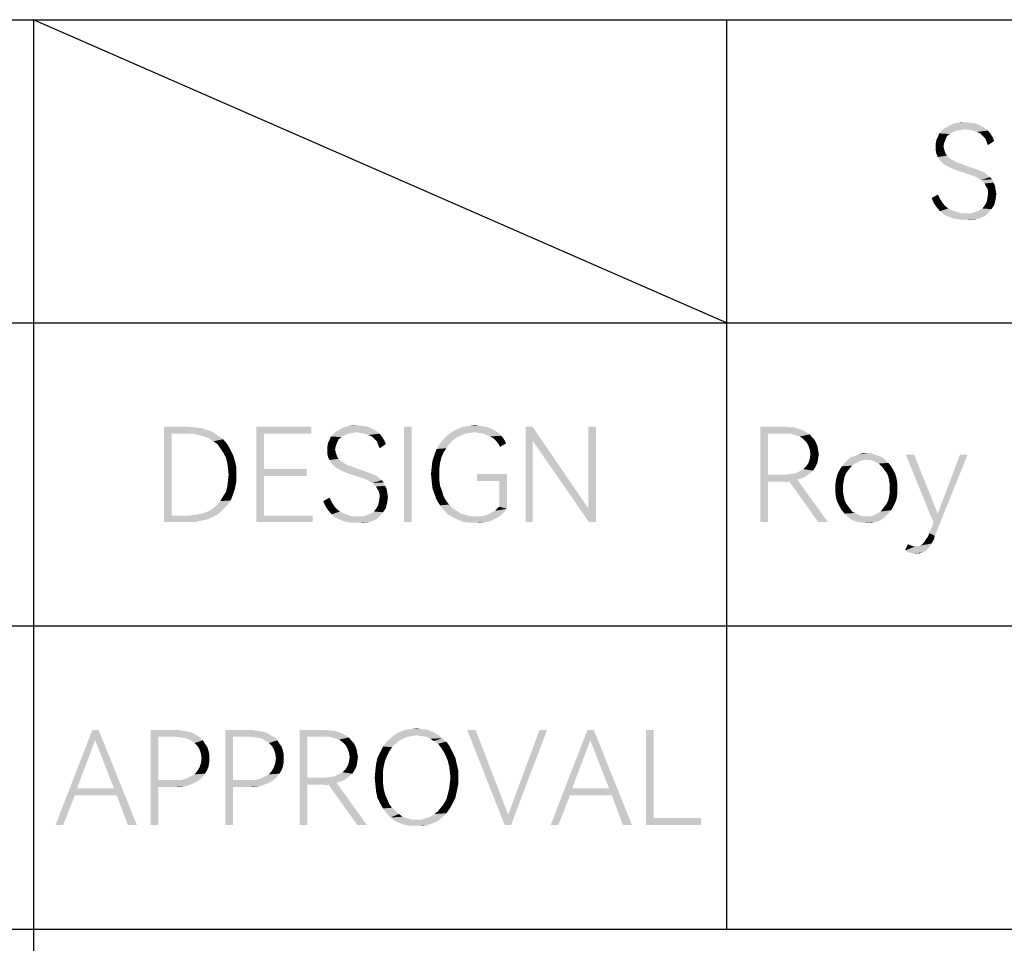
# Model space of a CAD drawing. Header units: millimetres. Extents: x 0 to 297, y 0 to 210.
# Tile 41 of 84: x 124 to 146, y 12 to 33. Entities that reach past the tile are written whole.
import ezdxf

# ---------------------------------------------------------------- set-up
doc = ezdxf.new("R2010")
doc.units = ezdxf.units.MM
doc.header["$LTSCALE"] = 16.335
doc.layers.get('0').update_dxf_attribs({"linetype": 'CONTINUOUS'})

msp = doc.modelspace()

# ---------------------------------------------------------------- linework, layer by layer
at = {"color": 7, "linetype": 'CONTINUOUS', "true_color": 0x00bfff}
for p, q in [((92, 33), (292, 33)), ((140, 26), (124, 33)), ((124, 33), (124, 5)), ((140, 33), (140, 12)), ((92, 26), (172, 26)), ((92, 19), (266, 19)), ((92, 12), (292, 12))]:
    msp.add_line(p, q, dxfattribs=at)
at = {"color": 7, "linetype": 'CONTINUOUS'}
for points in [[(145.511, 30.472), (144.965, 30.423), (145.029, 30.488)], [(145.511, 30.472), (145.415, 30.455), (144.965, 30.423)], [(145.961, 30.504), (145.029, 30.488), (145.093, 30.52)], [(145.511, 30.472), (145.029, 30.488), (145.961, 30.504)], [(145.88, 30.552), (145.093, 30.52), (145.174, 30.568)], [(145.093, 30.52), (145.88, 30.552), (145.961, 30.504)], [(145.768, 30.6), (145.174, 30.568), (145.254, 30.6)], [(145.174, 30.568), (145.768, 30.6), (145.88, 30.552)], [(145.655, 30.616), (145.254, 30.6), (145.334, 30.616)], [(145.254, 30.6), (145.655, 30.616), (145.768, 30.6)], [(145.527, 30.632), (145.334, 30.616), (145.431, 30.632)], [(145.334, 30.616), (145.527, 30.632), (145.655, 30.616)], [(145.607, 30.455), (145.511, 30.472), (145.961, 30.504)], [(145.704, 30.439), (145.607, 30.455), (145.961, 30.504)], [(145.704, 30.439), (145.961, 30.504), (146.041, 30.439)], [(144.853, 30.231), (144.885, 30.295), (145.093, 30.311)], [(144.853, 30.231), (145.093, 30.311), (145.061, 30.231)], [(145.158, 30.359), (144.885, 30.295), (144.917, 30.375)], [(145.158, 30.359), (145.093, 30.311), (144.885, 30.295)], [(145.238, 30.407), (144.917, 30.375), (144.965, 30.423)], [(144.917, 30.375), (145.238, 30.407), (145.158, 30.359)], [(145.415, 30.455), (145.318, 30.439), (144.965, 30.423)], [(144.965, 30.423), (145.318, 30.439), (145.238, 30.407)], [(146.041, 30.439), (145.784, 30.407), (145.704, 30.439)], [(145.864, 30.375), (145.784, 30.407), (146.041, 30.439)], [(145.864, 30.375), (146.041, 30.439), (146.105, 30.359)], [(146.105, 30.359), (145.928, 30.311), (145.864, 30.375)], [(145.928, 30.311), (146.105, 30.359), (146.153, 30.279)], [(146.153, 30.279), (145.977, 30.263), (145.928, 30.311)], [(145.977, 30.263), (146.153, 30.279), (146.185, 30.199)], [(146.185, 30.199), (146.009, 30.182), (145.977, 30.263)], [(145.061, 30.231), (144.836, 30.15), (144.853, 30.231)], [(144.836, 30.15), (145.061, 30.231), (145.029, 30.15)], [(145.029, 30.15), (145.013, 30.07), (144.836, 30.054)], [(145.029, 30.15), (144.836, 30.054), (144.836, 30.15)], [(144.836, 30.054), (145.013, 30.07), (145.029, 30.006)], [(145.029, 30.006), (144.836, 29.974), (144.836, 30.054)], [(146.009, 30.182), (146.185, 30.199), (146.041, 30.102)], [(144.836, 29.974), (145.029, 30.006), (145.045, 29.958)], [(145.045, 29.958), (144.853, 29.893), (144.836, 29.974)], [(145.045, 29.958), (145.061, 29.909), (144.853, 29.893)], [(144.853, 29.893), (145.061, 29.909), (145.093, 29.861)], [(145.093, 29.861), (144.885, 29.829), (144.853, 29.893)], [(144.885, 29.829), (145.093, 29.861), (145.174, 29.781)], [(145.174, 29.781), (144.917, 29.765), (144.885, 29.829)], [(144.917, 29.765), (145.174, 29.781), (145.27, 29.733)], [(145.27, 29.733), (144.965, 29.717), (144.917, 29.765)], [(144.965, 29.717), (145.27, 29.733), (145.318, 29.701)], [(145.318, 29.701), (145.013, 29.669), (144.965, 29.717)], [(145.318, 29.701), (145.399, 29.685), (145.013, 29.669)], [(145.013, 29.669), (145.399, 29.685), (145.463, 29.653)], [(145.463, 29.653), (145.061, 29.636), (145.013, 29.669)], [(145.061, 29.636), (145.463, 29.653), (145.559, 29.62)], [(145.559, 29.62), (145.126, 29.604), (145.061, 29.636)], [(145.126, 29.604), (145.559, 29.62), (145.655, 29.588)], [(145.655, 29.588), (145.19, 29.572), (145.126, 29.604)], [(145.19, 29.572), (145.655, 29.588), (145.752, 29.556)], [(145.752, 29.556), (145.27, 29.54), (145.19, 29.572)], [(145.27, 29.54), (145.752, 29.556), (145.832, 29.524)], [(145.832, 29.524), (145.35, 29.508), (145.27, 29.54)], [(145.35, 29.508), (145.832, 29.524), (145.912, 29.492)], [(145.912, 29.492), (145.463, 29.476), (145.35, 29.508)], [(145.463, 29.476), (145.912, 29.492), (145.977, 29.46)], [(145.977, 29.46), (145.543, 29.444), (145.463, 29.476)], [(145.639, 29.412), (145.543, 29.444), (145.977, 29.46)], [(145.639, 29.412), (145.977, 29.46), (146.025, 29.412)], [(146.025, 29.412), (145.704, 29.396), (145.639, 29.412)], [(145.768, 29.364), (145.704, 29.396), (146.025, 29.412)], [(145.768, 29.364), (146.025, 29.412), (146.089, 29.364)], [(146.089, 29.364), (145.88, 29.299), (145.768, 29.364)], [(146.089, 29.364), (146.137, 29.315), (145.88, 29.299)], [(145.88, 29.299), (146.137, 29.315), (146.169, 29.235)], [(146.169, 29.235), (145.961, 29.219), (145.88, 29.299)], [(145.961, 29.219), (146.169, 29.235), (146.201, 29.171)], [(146.201, 29.171), (145.993, 29.155), (145.961, 29.219)], [(146.025, 29.107), (145.993, 29.155), (146.201, 29.171)], [(146.025, 29.107), (146.201, 29.171), (146.218, 29.074)], [(146.218, 29.074), (146.041, 29.042), (146.025, 29.107)], [(144.74, 28.882), (144.885, 28.962), (144.933, 28.866)], [(144.933, 28.866), (144.788, 28.769), (144.74, 28.882)], [(146.025, 28.866), (146.041, 28.962), (146.234, 28.978)], [(146.025, 28.866), (146.234, 28.978), (146.218, 28.85)], [(146.041, 29.042), (146.218, 29.074), (146.234, 28.978)], [(146.234, 28.978), (146.041, 28.962), (146.041, 29.042)], [(144.933, 28.866), (144.981, 28.785), (144.788, 28.769)], [(144.788, 28.769), (144.981, 28.785), (145.045, 28.705)], [(145.045, 28.705), (144.853, 28.673), (144.788, 28.769)], [(144.853, 28.673), (145.045, 28.705), (145.126, 28.641)], [(145.126, 28.641), (144.933, 28.577), (144.853, 28.673)], [(145.912, 28.641), (145.961, 28.705), (146.185, 28.721)], [(145.912, 28.641), (146.185, 28.721), (146.121, 28.625)], [(146.185, 28.721), (145.961, 28.705), (146.009, 28.785)], [(146.218, 28.85), (146.009, 28.785), (146.025, 28.866)], [(146.009, 28.785), (146.218, 28.85), (146.185, 28.721)], [(145.126, 28.641), (145.222, 28.593), (144.933, 28.577)], [(144.933, 28.577), (145.222, 28.593), (145.318, 28.561)], [(145.318, 28.561), (145.029, 28.496), (144.933, 28.577)], [(145.318, 28.561), (145.431, 28.528), (145.029, 28.496)], [(145.655, 28.528), (146.041, 28.528), (145.029, 28.496)], [(145.543, 28.528), (145.655, 28.528), (145.029, 28.496)], [(145.431, 28.528), (145.543, 28.528), (145.029, 28.496)], [(145.142, 28.448), (145.029, 28.496), (146.041, 28.528)], [(145.142, 28.448), (146.041, 28.528), (145.945, 28.448)], [(145.945, 28.448), (145.27, 28.4), (145.142, 28.448)], [(145.27, 28.4), (145.945, 28.448), (145.816, 28.4)], [(145.655, 28.528), (145.752, 28.561), (146.121, 28.625)], [(145.655, 28.528), (146.121, 28.625), (146.041, 28.528)], [(145.752, 28.561), (145.832, 28.593), (146.121, 28.625)], [(146.121, 28.625), (145.832, 28.593), (145.912, 28.641)], [(145.816, 28.4), (145.399, 28.384), (145.27, 28.4)], [(145.543, 28.384), (145.399, 28.384), (145.816, 28.4)], [(145.543, 28.384), (145.816, 28.4), (145.688, 28.384)], [(127.014, 23.6), (127.576, 23.6), (127.191, 23.439)], [(127.191, 23.439), (127.014, 21.4), (127.014, 23.6)], [(127.191, 23.439), (127.191, 21.545), (127.014, 21.4)], [(127.576, 23.6), (127.736, 23.584), (127.191, 23.439)], [(127.736, 23.584), (127.881, 23.568), (127.191, 23.439)], [(127.881, 23.568), (128.026, 23.52), (127.191, 23.439)], [(128.026, 23.52), (128.154, 23.472), (127.191, 23.439)], [(127.56, 23.439), (127.191, 23.439), (128.154, 23.472)], [(127.688, 23.439), (127.56, 23.439), (128.154, 23.472)], [(127.817, 23.407), (127.688, 23.439), (128.154, 23.472)], [(127.817, 23.407), (128.154, 23.472), (128.266, 23.391)], [(129.15, 23.6), (130.418, 23.6), (129.326, 23.439)], [(129.326, 23.439), (129.15, 21.4), (129.15, 23.6)], [(129.326, 23.439), (129.326, 22.62), (129.15, 21.4)], [(129.326, 23.439), (130.418, 23.6), (130.418, 23.439)], [(131.189, 23.407), (130.868, 23.375), (130.916, 23.423)], [(131.462, 23.472), (130.916, 23.423), (130.98, 23.488)], [(131.462, 23.472), (131.366, 23.455), (130.916, 23.423)], [(131.366, 23.455), (131.269, 23.439), (130.916, 23.423)], [(130.916, 23.423), (131.269, 23.439), (131.189, 23.407)], [(131.912, 23.504), (130.98, 23.488), (131.045, 23.52)], [(131.462, 23.472), (130.98, 23.488), (131.912, 23.504)], [(131.831, 23.552), (131.045, 23.52), (131.125, 23.568)], [(131.045, 23.52), (131.831, 23.552), (131.912, 23.504)], [(131.719, 23.6), (131.125, 23.568), (131.205, 23.6)], [(131.125, 23.568), (131.719, 23.6), (131.831, 23.552)], [(131.607, 23.616), (131.205, 23.6), (131.285, 23.616)], [(131.205, 23.6), (131.607, 23.616), (131.719, 23.6)], [(131.478, 23.632), (131.285, 23.616), (131.382, 23.632)], [(131.285, 23.616), (131.478, 23.632), (131.607, 23.616)], [(131.558, 23.455), (131.462, 23.472), (131.912, 23.504)], [(131.655, 23.439), (131.558, 23.455), (131.912, 23.504)], [(131.655, 23.439), (131.912, 23.504), (131.992, 23.439)], [(131.992, 23.439), (131.735, 23.407), (131.655, 23.439)], [(131.815, 23.375), (131.735, 23.407), (131.992, 23.439)], [(131.815, 23.375), (131.992, 23.439), (132.056, 23.359)], [(132.731, 23.6), (132.554, 21.4), (132.554, 23.6)], [(132.554, 21.4), (132.731, 23.6), (132.731, 21.4)], [(134.192, 23.472), (133.566, 23.407), (133.678, 23.488)], [(134.192, 23.472), (134.08, 23.455), (133.566, 23.407)], [(134.08, 23.455), (133.967, 23.439), (133.566, 23.407)], [(133.566, 23.407), (133.967, 23.439), (133.855, 23.391)], [(134.642, 23.52), (133.678, 23.488), (133.807, 23.552)], [(134.192, 23.472), (133.678, 23.488), (134.642, 23.52)], [(134.433, 23.6), (134.545, 23.568), (133.807, 23.552)], [(134.433, 23.6), (133.807, 23.552), (133.919, 23.6)], [(133.807, 23.552), (134.545, 23.568), (134.642, 23.52)], [(134.32, 23.616), (133.919, 23.6), (134.064, 23.616)], [(133.919, 23.6), (134.32, 23.616), (134.433, 23.6)], [(134.064, 23.616), (134.192, 23.632), (134.32, 23.616)], [(134.288, 23.455), (134.192, 23.472), (134.642, 23.52)], [(134.288, 23.455), (134.642, 23.52), (134.738, 23.455)], [(134.738, 23.455), (134.385, 23.439), (134.288, 23.455)], [(134.465, 23.407), (134.385, 23.439), (134.738, 23.455)], [(134.465, 23.407), (134.738, 23.455), (134.802, 23.391)], [(135.525, 23.6), (135.525, 23.279), (135.364, 21.4)], [(135.525, 23.6), (135.364, 21.4), (135.364, 23.6)], [(135.525, 23.279), (135.525, 23.6), (136.809, 21.721)], [(136.986, 23.6), (136.809, 21.721), (136.809, 23.6)], [(136.826, 21.4), (136.809, 21.721), (136.986, 23.6)], [(136.826, 21.4), (136.986, 23.6), (136.986, 21.4)], [(140.786, 23.6), (141.364, 23.6), (140.962, 23.439)], [(140.962, 23.439), (140.786, 21.4), (140.786, 23.6)], [(140.962, 23.439), (140.962, 22.492), (140.786, 21.4)], [(141.364, 23.6), (141.476, 23.584), (140.962, 23.439)], [(141.573, 23.584), (141.669, 23.552), (140.962, 23.439)], [(141.476, 23.584), (141.573, 23.584), (140.962, 23.439)], [(141.669, 23.552), (141.765, 23.52), (140.962, 23.439)], [(141.765, 23.52), (141.846, 23.472), (140.962, 23.439)], [(141.348, 23.439), (140.962, 23.439), (141.846, 23.472)], [(141.476, 23.439), (141.348, 23.439), (141.846, 23.472)], [(141.476, 23.439), (141.846, 23.472), (141.926, 23.423)], [(141.926, 23.423), (141.589, 23.407), (141.476, 23.439)], [(141.701, 23.375), (141.589, 23.407), (141.926, 23.423)], [(141.701, 23.375), (141.926, 23.423), (141.974, 23.359)], [(128.266, 23.391), (127.945, 23.375), (127.817, 23.407)], [(128.058, 23.327), (127.945, 23.375), (128.266, 23.391)], [(128.058, 23.327), (128.266, 23.391), (128.379, 23.311)], [(128.379, 23.311), (128.154, 23.263), (128.058, 23.327)], [(128.25, 23.199), (128.154, 23.263), (128.379, 23.311)], [(128.25, 23.199), (128.379, 23.311), (128.475, 23.199)], [(128.475, 23.199), (128.315, 23.102), (128.25, 23.199)], [(128.315, 23.102), (128.475, 23.199), (128.539, 23.086)], [(131.012, 23.231), (130.788, 23.15), (130.804, 23.231)], [(130.788, 23.15), (131.012, 23.231), (130.98, 23.15)], [(130.804, 23.231), (130.836, 23.295), (131.045, 23.311)], [(130.804, 23.231), (131.045, 23.311), (131.012, 23.231)], [(131.109, 23.359), (130.836, 23.295), (130.868, 23.375)], [(131.109, 23.359), (131.045, 23.311), (130.836, 23.295)], [(130.868, 23.375), (131.189, 23.407), (131.109, 23.359)], [(132.056, 23.359), (131.88, 23.311), (131.815, 23.375)], [(131.88, 23.311), (132.056, 23.359), (132.104, 23.279)], [(132.104, 23.279), (131.928, 23.263), (131.88, 23.311)], [(131.928, 23.263), (132.104, 23.279), (132.136, 23.199)], [(132.136, 23.199), (131.96, 23.182), (131.928, 23.263)], [(131.96, 23.182), (132.136, 23.199), (131.992, 23.102)], [(133.598, 23.199), (133.309, 23.086), (133.389, 23.215)], [(133.598, 23.199), (133.534, 23.102), (133.309, 23.086)], [(133.678, 23.279), (133.389, 23.215), (133.469, 23.311)], [(133.389, 23.215), (133.678, 23.279), (133.598, 23.199)], [(133.855, 23.391), (133.469, 23.311), (133.566, 23.407)], [(133.855, 23.391), (133.758, 23.343), (133.469, 23.311)], [(133.469, 23.311), (133.758, 23.343), (133.678, 23.279)], [(134.802, 23.391), (134.545, 23.375), (134.465, 23.407)], [(134.626, 23.327), (134.545, 23.375), (134.802, 23.391)], [(134.626, 23.327), (134.802, 23.391), (134.866, 23.311)], [(134.866, 23.311), (134.69, 23.263), (134.626, 23.327)], [(134.69, 23.263), (134.866, 23.311), (134.915, 23.215)], [(134.915, 23.215), (134.738, 23.199), (134.69, 23.263)], [(134.738, 23.199), (134.915, 23.215), (134.77, 23.134)], [(135.364, 21.4), (135.525, 23.279), (135.525, 21.4)], [(136.809, 21.721), (136.826, 21.4), (135.525, 23.279)], [(141.974, 23.359), (141.781, 23.311), (141.701, 23.375)], [(141.781, 23.311), (141.974, 23.359), (142.038, 23.295)], [(142.038, 23.295), (141.846, 23.247), (141.781, 23.311)], [(141.846, 23.247), (142.038, 23.295), (142.07, 23.231)], [(142.07, 23.231), (141.894, 23.166), (141.846, 23.247)], [(141.894, 23.166), (142.07, 23.231), (142.103, 23.15)], [(128.539, 23.086), (128.379, 23.006), (128.315, 23.102)], [(128.379, 23.006), (128.539, 23.086), (128.604, 22.958)], [(128.604, 22.958), (128.443, 22.893), (128.379, 23.006)], [(130.98, 23.15), (130.964, 23.07), (130.788, 23.054)], [(130.98, 23.15), (130.788, 23.054), (130.788, 23.15)], [(130.788, 23.054), (130.964, 23.07), (130.98, 23.006)], [(130.98, 23.006), (130.788, 22.974), (130.788, 23.054)], [(130.788, 22.974), (130.98, 23.006), (130.996, 22.958)], [(130.996, 22.958), (130.804, 22.893), (130.788, 22.974)], [(133.469, 23.006), (133.261, 22.958), (133.309, 23.086)], [(133.261, 22.958), (133.469, 23.006), (133.421, 22.893)], [(133.309, 23.086), (133.534, 23.102), (133.469, 23.006)], [(142.103, 23.15), (141.926, 23.07), (141.894, 23.166)], [(141.926, 23.07), (142.103, 23.15), (142.119, 23.054)], [(142.119, 23.054), (141.942, 22.974), (141.926, 23.07)], [(142.135, 22.974), (141.926, 22.861), (141.942, 22.974)], [(141.926, 22.861), (142.135, 22.974), (142.119, 22.861)], [(141.942, 22.974), (142.119, 23.054), (142.135, 22.974)], [(143.243, 22.99), (143.339, 22.99), (143.05, 22.958)], [(143.243, 22.99), (143.05, 22.958), (143.146, 22.99)], [(143.05, 22.958), (143.339, 22.99), (143.419, 22.958)], [(128.443, 22.893), (128.604, 22.958), (128.652, 22.813)], [(128.652, 22.813), (128.475, 22.765), (128.443, 22.893)], [(128.475, 22.765), (128.652, 22.813), (128.684, 22.669)], [(128.684, 22.669), (128.491, 22.636), (128.475, 22.765)], [(130.996, 22.958), (131.012, 22.909), (130.804, 22.893)], [(130.804, 22.893), (131.012, 22.909), (131.045, 22.861)], [(131.045, 22.861), (130.836, 22.829), (130.804, 22.893)], [(130.836, 22.829), (131.045, 22.861), (131.125, 22.781)], [(131.125, 22.781), (130.868, 22.765), (130.836, 22.829)], [(130.868, 22.765), (131.125, 22.781), (131.221, 22.733)], [(131.221, 22.733), (130.916, 22.717), (130.868, 22.765)], [(133.389, 22.765), (133.196, 22.669), (133.212, 22.813)], [(133.196, 22.669), (133.389, 22.765), (133.373, 22.636)], [(133.421, 22.893), (133.212, 22.813), (133.261, 22.958)], [(133.212, 22.813), (133.421, 22.893), (133.389, 22.765)], [(142.103, 22.765), (141.846, 22.685), (141.894, 22.765)], [(141.846, 22.685), (142.103, 22.765), (142.054, 22.669)], [(142.119, 22.861), (141.894, 22.765), (141.926, 22.861)], [(141.894, 22.765), (142.119, 22.861), (142.103, 22.765)], [(142.97, 22.749), (142.665, 22.685), (142.729, 22.765)], [(142.97, 22.749), (142.905, 22.701), (142.665, 22.685)], [(143.162, 22.829), (143.098, 22.813), (142.729, 22.765)], [(143.162, 22.829), (142.729, 22.765), (142.793, 22.829)], [(143.098, 22.813), (143.034, 22.781), (142.729, 22.765)], [(142.729, 22.765), (143.034, 22.781), (142.97, 22.749)], [(143.596, 22.893), (142.793, 22.829), (142.873, 22.893)], [(143.162, 22.829), (142.793, 22.829), (143.596, 22.893)], [(143.516, 22.926), (142.873, 22.893), (142.97, 22.926)], [(142.873, 22.893), (143.516, 22.926), (143.596, 22.893)], [(143.419, 22.958), (142.97, 22.926), (143.05, 22.958)], [(142.97, 22.926), (143.419, 22.958), (143.516, 22.926)], [(143.243, 22.829), (143.162, 22.829), (143.596, 22.893)], [(143.307, 22.829), (143.243, 22.829), (143.596, 22.893)], [(143.307, 22.829), (143.596, 22.893), (143.676, 22.829)], [(143.676, 22.829), (143.387, 22.813), (143.307, 22.829)], [(143.451, 22.781), (143.387, 22.813), (143.676, 22.829)], [(143.451, 22.781), (143.676, 22.829), (143.741, 22.765)], [(143.741, 22.765), (143.516, 22.749), (143.451, 22.781)], [(143.564, 22.701), (143.516, 22.749), (143.741, 22.765)], [(143.564, 22.701), (143.741, 22.765), (143.805, 22.685)], [(144.335, 22.958), (144.784, 21.384), (144.142, 22.958)], [(144.335, 22.958), (144.881, 21.593), (144.784, 21.384)], [(144.688, 21.143), (144.784, 21.384), (145.571, 22.958)], [(144.688, 21.143), (145.571, 22.958), (144.816, 21.079)], [(144.784, 21.384), (144.881, 21.593), (145.571, 22.958)], [(145.571, 22.958), (144.881, 21.593), (145.395, 22.958)], [(128.507, 22.492), (128.491, 22.636), (128.684, 22.669)], [(128.507, 22.492), (128.684, 22.669), (128.684, 22.492)], [(129.326, 22.62), (129.326, 22.46), (129.15, 21.4)], [(129.326, 22.46), (130.306, 22.62), (130.306, 22.46)], [(129.326, 22.62), (130.306, 22.62), (129.326, 22.46)], [(130.916, 22.717), (131.221, 22.733), (131.269, 22.701)], [(131.269, 22.701), (130.964, 22.669), (130.916, 22.717)], [(131.269, 22.701), (131.35, 22.685), (130.964, 22.669)], [(130.964, 22.669), (131.35, 22.685), (131.414, 22.653)], [(131.414, 22.653), (131.012, 22.636), (130.964, 22.669)], [(131.012, 22.636), (131.414, 22.653), (131.51, 22.62)], [(131.51, 22.62), (131.077, 22.604), (131.012, 22.636)], [(131.077, 22.604), (131.51, 22.62), (131.607, 22.588)], [(131.607, 22.588), (131.141, 22.572), (131.077, 22.604)], [(131.141, 22.572), (131.607, 22.588), (131.703, 22.556)], [(131.703, 22.556), (131.221, 22.54), (131.141, 22.572)], [(131.221, 22.54), (131.703, 22.556), (131.783, 22.524)], [(131.783, 22.524), (131.301, 22.508), (131.221, 22.54)], [(131.301, 22.508), (131.783, 22.524), (131.864, 22.492)], [(133.373, 22.636), (133.18, 22.508), (133.196, 22.669)], [(133.18, 22.508), (133.373, 22.636), (133.373, 22.508)], [(141.348, 22.492), (141.476, 22.508), (141.926, 22.524)], [(141.348, 22.492), (141.926, 22.524), (141.846, 22.46)], [(141.926, 22.524), (141.476, 22.508), (141.589, 22.524)], [(141.589, 22.524), (141.701, 22.572), (142.006, 22.588)], [(141.589, 22.524), (142.006, 22.588), (141.926, 22.524)], [(142.006, 22.588), (141.701, 22.572), (141.781, 22.62)], [(142.054, 22.669), (141.781, 22.62), (141.846, 22.685)], [(141.781, 22.62), (142.054, 22.669), (142.006, 22.588)], [(142.809, 22.588), (142.568, 22.508), (142.616, 22.604)], [(142.809, 22.588), (142.761, 22.524), (142.568, 22.508)], [(142.568, 22.508), (142.761, 22.524), (142.729, 22.444)], [(142.857, 22.653), (142.616, 22.604), (142.665, 22.685)], [(142.616, 22.604), (142.857, 22.653), (142.809, 22.588)], [(142.665, 22.685), (142.905, 22.701), (142.857, 22.653)], [(143.805, 22.685), (143.612, 22.653), (143.564, 22.701)], [(143.612, 22.653), (143.805, 22.685), (143.853, 22.604)], [(143.853, 22.604), (143.66, 22.588), (143.612, 22.653)], [(143.708, 22.524), (143.66, 22.588), (143.853, 22.604)], [(143.708, 22.524), (143.853, 22.604), (143.901, 22.508)], [(143.901, 22.508), (143.741, 22.444), (143.708, 22.524)], [(128.684, 22.331), (128.475, 22.219), (128.491, 22.347)], [(128.475, 22.219), (128.684, 22.331), (128.652, 22.171)], [(128.684, 22.492), (128.491, 22.347), (128.507, 22.492)], [(128.491, 22.347), (128.684, 22.492), (128.684, 22.331)], [(129.326, 22.46), (129.326, 21.545), (129.15, 21.4)], [(131.864, 22.492), (131.414, 22.476), (131.301, 22.508)], [(131.414, 22.476), (131.864, 22.492), (131.928, 22.46)], [(131.928, 22.46), (131.494, 22.444), (131.414, 22.476)], [(131.591, 22.412), (131.494, 22.444), (131.928, 22.46)], [(131.591, 22.412), (131.928, 22.46), (131.976, 22.412)], [(131.976, 22.412), (131.655, 22.396), (131.591, 22.412)], [(131.719, 22.364), (131.655, 22.396), (131.976, 22.412)], [(131.719, 22.364), (131.976, 22.412), (132.04, 22.364)], [(132.04, 22.364), (131.831, 22.299), (131.719, 22.364)], [(132.04, 22.364), (132.088, 22.315), (131.831, 22.299)], [(131.831, 22.299), (132.088, 22.315), (132.12, 22.235)], [(132.12, 22.235), (131.912, 22.219), (131.831, 22.299)], [(133.373, 22.508), (133.196, 22.331), (133.18, 22.508)], [(133.373, 22.508), (133.373, 22.364), (133.196, 22.331)], [(133.196, 22.331), (133.373, 22.364), (133.389, 22.235)], [(133.389, 22.235), (133.212, 22.187), (133.196, 22.331)], [(134.931, 22.508), (134.24, 22.347), (134.24, 22.508)], [(134.754, 22.347), (134.24, 22.347), (134.931, 22.508)], [(134.754, 21.753), (134.754, 22.347), (134.931, 22.508)], [(134.754, 21.753), (134.931, 22.508), (134.931, 21.705)], [(140.962, 22.492), (140.962, 22.331), (140.786, 21.4)], [(140.786, 21.4), (140.962, 22.331), (140.962, 21.4)], [(141.348, 22.492), (141.846, 22.46), (140.962, 22.331)], [(140.962, 22.492), (141.348, 22.492), (140.962, 22.331)], [(141.846, 22.46), (141.749, 22.412), (140.962, 22.331)], [(141.749, 22.412), (141.637, 22.38), (140.962, 22.331)], [(141.637, 22.38), (141.444, 22.347), (140.962, 22.331)], [(141.364, 22.331), (140.962, 22.331), (141.444, 22.347)], [(141.364, 22.331), (141.444, 22.347), (141.396, 22.331)], [(142.119, 21.4), (141.444, 22.347), (141.637, 22.38)], [(142.119, 21.4), (141.637, 22.38), (142.343, 21.4)], [(142.713, 22.364), (142.52, 22.283), (142.536, 22.396)], [(142.52, 22.283), (142.713, 22.364), (142.697, 22.267)], [(142.697, 22.267), (142.52, 22.171), (142.52, 22.283)], [(142.729, 22.444), (142.536, 22.396), (142.568, 22.508)], [(142.536, 22.396), (142.729, 22.444), (142.713, 22.364)], [(143.741, 22.444), (143.901, 22.508), (143.933, 22.396)], [(143.933, 22.396), (143.757, 22.364), (143.741, 22.444)], [(143.757, 22.364), (143.933, 22.396), (143.949, 22.283)], [(143.949, 22.283), (143.773, 22.267), (143.757, 22.364)], [(143.773, 22.171), (143.773, 22.267), (143.949, 22.283)], [(143.773, 22.171), (143.949, 22.283), (143.949, 22.171)], [(128.604, 22.026), (128.379, 21.994), (128.443, 22.091)], [(128.652, 22.171), (128.443, 22.091), (128.475, 22.219)], [(128.443, 22.091), (128.652, 22.171), (128.604, 22.026)], [(131.912, 22.219), (132.12, 22.235), (132.153, 22.171)], [(132.153, 22.171), (131.944, 22.155), (131.912, 22.219)], [(131.976, 22.107), (131.944, 22.155), (132.153, 22.171)], [(131.976, 22.107), (132.153, 22.171), (132.169, 22.074)], [(132.169, 22.074), (131.992, 22.042), (131.976, 22.107)], [(131.992, 22.042), (132.169, 22.074), (132.185, 21.978)], [(133.212, 22.187), (133.389, 22.235), (133.437, 22.107)], [(133.437, 22.107), (133.261, 22.042), (133.212, 22.187)], [(133.261, 22.042), (133.437, 22.107), (133.469, 21.994)], [(142.52, 22.171), (142.697, 22.267), (142.697, 22.171)], [(142.697, 22.171), (142.697, 22.074), (142.52, 22.058)], [(142.697, 22.171), (142.52, 22.058), (142.52, 22.171)], [(142.52, 22.058), (142.697, 22.074), (142.713, 21.994)], [(142.713, 21.994), (142.536, 21.946), (142.52, 22.058)], [(143.949, 22.058), (143.757, 21.994), (143.773, 22.074)], [(143.757, 21.994), (143.949, 22.058), (143.933, 21.946)], [(143.949, 22.171), (143.773, 22.074), (143.773, 22.171)], [(143.773, 22.074), (143.949, 22.171), (143.949, 22.058)], [(128.25, 21.801), (128.315, 21.882), (128.555, 21.898)], [(128.25, 21.801), (128.555, 21.898), (128.475, 21.785)], [(128.555, 21.898), (128.315, 21.882), (128.379, 21.994)], [(128.379, 21.994), (128.604, 22.026), (128.555, 21.898)], [(130.691, 21.882), (130.836, 21.962), (130.884, 21.866)], [(130.884, 21.866), (130.739, 21.769), (130.691, 21.882)], [(130.884, 21.866), (130.932, 21.785), (130.739, 21.769)], [(132.169, 21.85), (131.96, 21.785), (131.976, 21.866)], [(131.96, 21.785), (132.169, 21.85), (132.136, 21.721)], [(131.976, 21.866), (131.992, 21.962), (132.185, 21.978)], [(131.976, 21.866), (132.185, 21.978), (132.169, 21.85)], [(132.185, 21.978), (131.992, 21.962), (131.992, 22.042)], [(133.469, 21.994), (133.309, 21.914), (133.261, 22.042)], [(133.309, 21.914), (133.469, 21.994), (133.534, 21.882)], [(133.534, 21.882), (133.389, 21.785), (133.309, 21.914)], [(133.534, 21.882), (133.598, 21.801), (133.389, 21.785)], [(142.536, 21.946), (142.713, 21.994), (142.729, 21.914)], [(142.729, 21.914), (142.568, 21.85), (142.536, 21.946)], [(142.568, 21.85), (142.729, 21.914), (142.761, 21.834)], [(142.761, 21.834), (142.616, 21.753), (142.568, 21.85)], [(142.761, 21.834), (142.809, 21.769), (142.616, 21.753)], [(143.66, 21.769), (143.708, 21.834), (143.901, 21.85)], [(143.66, 21.769), (143.901, 21.85), (143.853, 21.753)], [(143.901, 21.85), (143.708, 21.834), (143.741, 21.914)], [(143.933, 21.946), (143.741, 21.914), (143.757, 21.994)], [(143.741, 21.914), (143.933, 21.946), (143.901, 21.85)], [(128.282, 21.593), (127.817, 21.577), (127.945, 21.609)], [(127.945, 21.609), (128.058, 21.657), (128.379, 21.689)], [(127.945, 21.609), (128.379, 21.689), (128.282, 21.593)], [(128.379, 21.689), (128.058, 21.657), (128.154, 21.721)], [(128.475, 21.785), (128.154, 21.721), (128.25, 21.801)], [(128.154, 21.721), (128.475, 21.785), (128.379, 21.689)], [(130.739, 21.769), (130.932, 21.785), (130.996, 21.705)], [(130.996, 21.705), (130.804, 21.673), (130.739, 21.769)], [(130.804, 21.673), (130.996, 21.705), (131.077, 21.641)], [(131.077, 21.641), (130.884, 21.577), (130.804, 21.673)], [(131.077, 21.641), (131.173, 21.593), (130.884, 21.577)], [(131.607, 21.528), (131.703, 21.561), (132.072, 21.625)], [(131.607, 21.528), (132.072, 21.625), (131.992, 21.528)], [(131.703, 21.561), (131.783, 21.593), (132.072, 21.625)], [(132.072, 21.625), (131.783, 21.593), (131.864, 21.641)], [(131.864, 21.641), (131.912, 21.705), (132.136, 21.721)], [(131.864, 21.641), (132.136, 21.721), (132.072, 21.625)], [(132.136, 21.721), (131.912, 21.705), (131.96, 21.785)], [(133.389, 21.785), (133.598, 21.801), (133.678, 21.721)], [(133.678, 21.721), (133.469, 21.673), (133.389, 21.785)], [(133.469, 21.673), (133.678, 21.721), (133.774, 21.657)], [(133.774, 21.657), (133.566, 21.577), (133.469, 21.673)], [(133.774, 21.657), (133.871, 21.593), (133.566, 21.577)], [(134.465, 21.561), (134.529, 21.593), (134.866, 21.625)], [(134.465, 21.561), (134.866, 21.625), (134.802, 21.561)], [(134.866, 21.625), (134.529, 21.593), (134.593, 21.625)], [(134.593, 21.625), (134.658, 21.657), (134.931, 21.705)], [(134.593, 21.625), (134.931, 21.705), (134.866, 21.625)], [(134.931, 21.705), (134.658, 21.657), (134.706, 21.705)], [(134.931, 21.705), (134.706, 21.705), (134.754, 21.753)], [(142.616, 21.753), (142.809, 21.769), (142.857, 21.705)], [(142.857, 21.705), (142.665, 21.673), (142.616, 21.753)], [(142.665, 21.673), (142.857, 21.705), (142.905, 21.641)], [(142.905, 21.641), (142.729, 21.593), (142.665, 21.673)], [(142.905, 21.641), (142.97, 21.609), (142.729, 21.593)], [(142.729, 21.593), (142.97, 21.609), (143.034, 21.577)], [(143.741, 21.593), (143.451, 21.577), (143.516, 21.609)], [(143.516, 21.609), (143.564, 21.641), (143.805, 21.673)], [(143.516, 21.609), (143.805, 21.673), (143.741, 21.593)], [(143.805, 21.673), (143.564, 21.641), (143.612, 21.705)], [(143.853, 21.753), (143.612, 21.705), (143.66, 21.769)], [(143.612, 21.705), (143.853, 21.753), (143.805, 21.673)], [(127.56, 21.545), (128.154, 21.528), (127.014, 21.4)], [(127.191, 21.545), (127.56, 21.545), (127.014, 21.4)], [(128.154, 21.528), (128.026, 21.464), (127.014, 21.4)], [(128.026, 21.464), (127.881, 21.432), (127.014, 21.4)], [(127.576, 21.4), (127.014, 21.4), (127.881, 21.432)], [(127.56, 21.545), (127.688, 21.561), (128.282, 21.593)], [(127.56, 21.545), (128.282, 21.593), (128.154, 21.528)], [(127.576, 21.4), (127.881, 21.432), (127.736, 21.4)], [(127.688, 21.561), (127.817, 21.577), (128.282, 21.593)], [(129.326, 21.545), (130.45, 21.545), (129.15, 21.4)], [(129.15, 21.4), (130.45, 21.545), (130.45, 21.4)], [(130.884, 21.577), (131.173, 21.593), (131.269, 21.561)], [(131.269, 21.561), (130.98, 21.496), (130.884, 21.577)], [(131.269, 21.561), (131.382, 21.528), (130.98, 21.496)], [(131.607, 21.528), (131.992, 21.528), (130.98, 21.496)], [(131.494, 21.528), (131.607, 21.528), (130.98, 21.496)], [(131.382, 21.528), (131.494, 21.528), (130.98, 21.496)], [(131.093, 21.448), (130.98, 21.496), (131.992, 21.528)], [(131.093, 21.448), (131.992, 21.528), (131.896, 21.448)], [(131.896, 21.448), (131.221, 21.4), (131.093, 21.448)], [(131.221, 21.4), (131.896, 21.448), (131.767, 21.4)], [(131.767, 21.4), (131.35, 21.384), (131.221, 21.4)], [(131.494, 21.384), (131.35, 21.384), (131.767, 21.4)], [(131.494, 21.384), (131.767, 21.4), (131.639, 21.384)], [(133.566, 21.577), (133.871, 21.593), (133.983, 21.561)], [(133.983, 21.561), (133.678, 21.512), (133.566, 21.577)], [(133.983, 21.561), (134.096, 21.528), (133.678, 21.512)], [(134.224, 21.528), (134.304, 21.528), (133.678, 21.512)], [(134.096, 21.528), (134.224, 21.528), (133.678, 21.512)], [(134.738, 21.512), (133.678, 21.512), (134.304, 21.528)], [(134.738, 21.512), (133.807, 21.448), (133.678, 21.512)], [(134.738, 21.512), (134.642, 21.464), (133.807, 21.448)], [(133.807, 21.448), (134.642, 21.464), (134.545, 21.416)], [(134.545, 21.416), (133.935, 21.4), (133.807, 21.448)], [(133.935, 21.4), (134.545, 21.416), (134.433, 21.4)], [(134.433, 21.4), (134.064, 21.384), (133.935, 21.4)], [(134.208, 21.384), (134.064, 21.384), (134.433, 21.4)], [(134.208, 21.384), (134.433, 21.4), (134.32, 21.384)], [(134.304, 21.528), (134.385, 21.545), (134.802, 21.561)], [(134.304, 21.528), (134.802, 21.561), (134.738, 21.512)], [(134.802, 21.561), (134.385, 21.545), (134.465, 21.561)], [(143.034, 21.577), (142.793, 21.528), (142.729, 21.593)], [(143.034, 21.577), (143.098, 21.545), (142.793, 21.528)], [(142.793, 21.528), (143.098, 21.545), (143.162, 21.528)], [(143.162, 21.528), (142.873, 21.464), (142.793, 21.528)], [(143.307, 21.528), (143.676, 21.528), (142.873, 21.464)], [(143.243, 21.528), (143.307, 21.528), (142.873, 21.464)], [(143.162, 21.528), (143.243, 21.528), (142.873, 21.464)], [(142.873, 21.464), (143.676, 21.528), (143.596, 21.464)], [(143.596, 21.464), (142.97, 21.416), (142.873, 21.464)], [(142.97, 21.416), (143.596, 21.464), (143.516, 21.416)], [(143.516, 21.416), (143.05, 21.4), (142.97, 21.416)], [(143.05, 21.4), (143.516, 21.416), (143.419, 21.4)], [(143.419, 21.4), (143.146, 21.384), (143.05, 21.4)], [(143.243, 21.384), (143.146, 21.384), (143.419, 21.4)], [(143.243, 21.384), (143.419, 21.4), (143.339, 21.384)], [(143.307, 21.528), (143.387, 21.545), (143.741, 21.593)], [(143.307, 21.528), (143.741, 21.593), (143.676, 21.528)], [(143.387, 21.545), (143.451, 21.577), (143.741, 21.593)], [(144.543, 20.902), (144.576, 20.95), (144.784, 20.982)], [(144.543, 20.902), (144.784, 20.982), (144.736, 20.902)], [(144.784, 20.982), (144.576, 20.95), (144.608, 20.999)], [(144.608, 20.999), (144.656, 21.063), (144.816, 21.079)], [(144.608, 20.999), (144.816, 21.079), (144.784, 20.982)], [(144.816, 21.079), (144.656, 21.063), (144.688, 21.143)], [(144.238, 20.87), (144.126, 20.742), (144.19, 20.886)], [(144.238, 20.87), (144.27, 20.854), (144.126, 20.742)], [(144.27, 20.854), (144.319, 20.838), (144.126, 20.742)], [(144.431, 20.838), (144.688, 20.822), (144.126, 20.742)], [(144.367, 20.838), (144.431, 20.838), (144.126, 20.742)], [(144.319, 20.838), (144.367, 20.838), (144.126, 20.742)], [(144.688, 20.822), (144.64, 20.774), (144.126, 20.742)], [(144.126, 20.742), (144.64, 20.774), (144.592, 20.726)], [(144.592, 20.726), (144.174, 20.709), (144.126, 20.742)], [(144.238, 20.693), (144.174, 20.709), (144.592, 20.726)], [(144.238, 20.693), (144.592, 20.726), (144.527, 20.693)], [(144.527, 20.693), (144.303, 20.677), (144.238, 20.693)], [(144.367, 20.677), (144.303, 20.677), (144.527, 20.693)], [(144.367, 20.677), (144.527, 20.693), (144.463, 20.677)], [(144.431, 20.838), (144.463, 20.854), (144.736, 20.902)], [(144.431, 20.838), (144.736, 20.902), (144.688, 20.822)], [(144.463, 20.854), (144.511, 20.87), (144.736, 20.902)], [(144.736, 20.902), (144.511, 20.87), (144.543, 20.902)], [(125.504, 16.6), (125.424, 16.359), (124.509, 14.4)], [(125.504, 16.6), (124.509, 14.4), (125.36, 16.6)], [(125.858, 15.251), (125.424, 16.359), (125.504, 16.6)], [(125.922, 15.091), (125.858, 15.251), (125.504, 16.6)], [(126.179, 14.4), (125.922, 15.091), (125.504, 16.6)], [(126.179, 14.4), (125.504, 16.6), (126.388, 14.4)], [(126.709, 16.6), (127.303, 16.6), (126.885, 16.439)], [(126.885, 16.439), (126.709, 14.4), (126.709, 16.6)], [(127.303, 16.6), (127.399, 16.584), (126.885, 16.439)], [(128.427, 16.6), (129.021, 16.6), (128.604, 16.439)], [(128.604, 16.439), (128.427, 14.4), (128.427, 16.6)], [(129.021, 16.6), (129.118, 16.584), (128.604, 16.439)], [(130.145, 16.6), (130.723, 16.6), (130.322, 16.439)], [(130.322, 16.439), (130.145, 14.4), (130.145, 16.6)], [(130.723, 16.6), (130.836, 16.584), (130.322, 16.439)], [(133.1, 16.6), (132.458, 16.552), (132.586, 16.6)], [(132.458, 16.552), (133.1, 16.6), (133.228, 16.552)], [(132.972, 16.616), (132.586, 16.6), (132.715, 16.616)], [(132.586, 16.6), (132.972, 16.616), (133.1, 16.6)], [(132.715, 16.616), (132.843, 16.632), (132.972, 16.616)], [(134.208, 16.6), (134.882, 14.4), (134.015, 16.6)], [(134.208, 16.6), (134.963, 14.641), (134.882, 14.4)], [(134.882, 14.4), (134.963, 14.641), (135.862, 16.6)], [(134.882, 14.4), (135.862, 16.6), (135.027, 14.4)], [(135.862, 16.6), (134.963, 14.641), (135.685, 16.6)], [(136.938, 16.6), (136.858, 16.359), (135.942, 14.4)], [(136.938, 16.6), (135.942, 14.4), (136.793, 16.6)], [(137.291, 15.251), (136.858, 16.359), (136.938, 16.6)], [(137.355, 15.091), (137.291, 15.251), (136.938, 16.6)], [(137.612, 14.4), (137.355, 15.091), (136.938, 16.6)], [(137.612, 14.4), (136.938, 16.6), (137.821, 14.4)], [(138.319, 16.6), (138.319, 14.561), (138.142, 14.4)], [(138.319, 16.6), (138.142, 14.4), (138.142, 16.6)], [(126.885, 16.439), (126.885, 15.444), (126.709, 14.4)], [(127.399, 16.584), (127.512, 16.568), (126.885, 16.439)], [(127.512, 16.568), (127.608, 16.552), (126.885, 16.439)], [(127.608, 16.552), (127.688, 16.52), (126.885, 16.439)], [(127.688, 16.52), (127.769, 16.472), (126.885, 16.439)], [(127.271, 16.439), (126.885, 16.439), (127.769, 16.472)], [(127.415, 16.423), (127.271, 16.439), (127.769, 16.472)], [(127.415, 16.423), (127.769, 16.472), (127.849, 16.423)], [(127.849, 16.423), (127.528, 16.407), (127.415, 16.423)], [(127.624, 16.359), (127.528, 16.407), (127.849, 16.423)], [(127.624, 16.359), (127.849, 16.423), (127.913, 16.359)], [(128.604, 16.439), (128.604, 15.444), (128.427, 14.4)], [(129.118, 16.584), (129.23, 16.568), (128.604, 16.439)], [(129.23, 16.568), (129.326, 16.552), (128.604, 16.439)], [(129.326, 16.552), (129.407, 16.52), (128.604, 16.439)], [(129.407, 16.52), (129.487, 16.472), (128.604, 16.439)], [(128.989, 16.439), (128.604, 16.439), (129.487, 16.472)], [(129.134, 16.423), (128.989, 16.439), (129.487, 16.472)], [(129.134, 16.423), (129.487, 16.472), (129.567, 16.423)], [(129.567, 16.423), (129.246, 16.407), (129.134, 16.423)], [(129.342, 16.359), (129.246, 16.407), (129.567, 16.423)], [(129.342, 16.359), (129.567, 16.423), (129.631, 16.359)], [(130.322, 16.439), (130.322, 15.492), (130.145, 14.4)], [(130.932, 16.584), (131.028, 16.552), (130.322, 16.439)], [(130.836, 16.584), (130.932, 16.584), (130.322, 16.439)], [(131.028, 16.552), (131.125, 16.52), (130.322, 16.439)], [(131.125, 16.52), (131.205, 16.472), (130.322, 16.439)], [(130.707, 16.439), (130.322, 16.439), (131.205, 16.472)], [(130.836, 16.439), (130.707, 16.439), (131.205, 16.472)], [(130.836, 16.439), (131.205, 16.472), (131.285, 16.423)], [(131.285, 16.423), (130.948, 16.407), (130.836, 16.439)], [(131.061, 16.375), (130.948, 16.407), (131.285, 16.423)], [(131.061, 16.375), (131.285, 16.423), (131.334, 16.359)], [(131.334, 16.359), (131.141, 16.311), (131.061, 16.375)], [(132.522, 16.391), (132.153, 16.327), (132.249, 16.407)], [(132.522, 16.391), (132.442, 16.343), (132.153, 16.327)], [(132.843, 16.472), (132.249, 16.407), (132.345, 16.488)], [(132.843, 16.472), (132.731, 16.455), (132.249, 16.407)], [(132.731, 16.455), (132.634, 16.439), (132.249, 16.407)], [(132.249, 16.407), (132.634, 16.439), (132.522, 16.391)], [(133.228, 16.552), (132.345, 16.488), (132.458, 16.552)], [(132.345, 16.488), (133.228, 16.552), (133.341, 16.488)], [(132.345, 16.488), (133.341, 16.488), (132.843, 16.472)], [(132.955, 16.455), (132.843, 16.472), (133.341, 16.488)], [(133.068, 16.439), (132.955, 16.455), (133.341, 16.488)], [(133.068, 16.439), (133.341, 16.488), (133.437, 16.407)], [(133.437, 16.407), (133.164, 16.391), (133.068, 16.439)], [(133.245, 16.343), (133.164, 16.391), (133.437, 16.407)], [(133.245, 16.343), (133.437, 16.407), (133.534, 16.327)], [(125.424, 16.359), (125.007, 15.251), (124.509, 14.4)], [(127.913, 16.359), (127.72, 16.295), (127.624, 16.359)], [(127.72, 16.295), (127.913, 16.359), (127.961, 16.279)], [(127.961, 16.279), (127.785, 16.231), (127.72, 16.295)], [(127.785, 16.231), (127.961, 16.279), (128.009, 16.215)], [(128.009, 16.215), (127.833, 16.15), (127.785, 16.231)], [(127.833, 16.15), (128.009, 16.215), (128.042, 16.118)], [(128.042, 16.118), (127.865, 16.054), (127.833, 16.15)], [(129.631, 16.359), (129.439, 16.295), (129.342, 16.359)], [(129.439, 16.295), (129.631, 16.359), (129.68, 16.279)], [(129.68, 16.279), (129.503, 16.231), (129.439, 16.295)], [(129.503, 16.231), (129.68, 16.279), (129.728, 16.215)], [(129.728, 16.215), (129.551, 16.15), (129.503, 16.231)], [(129.551, 16.15), (129.728, 16.215), (129.76, 16.118)], [(129.76, 16.118), (129.583, 16.054), (129.551, 16.15)], [(131.141, 16.311), (131.334, 16.359), (131.398, 16.295)], [(131.398, 16.295), (131.205, 16.247), (131.141, 16.311)], [(131.205, 16.247), (131.398, 16.295), (131.43, 16.231)], [(131.43, 16.231), (131.253, 16.166), (131.205, 16.247)], [(131.253, 16.166), (131.43, 16.231), (131.462, 16.15)], [(131.462, 16.15), (131.285, 16.07), (131.253, 16.166)], [(131.285, 16.07), (131.462, 16.15), (131.478, 16.054)], [(132.281, 16.199), (132.008, 16.086), (132.072, 16.215)], [(132.281, 16.199), (132.217, 16.102), (132.008, 16.086)], [(132.361, 16.279), (132.072, 16.215), (132.153, 16.327)], [(132.072, 16.215), (132.361, 16.279), (132.281, 16.199)], [(132.153, 16.327), (132.442, 16.343), (132.361, 16.279)], [(133.534, 16.327), (133.341, 16.279), (133.245, 16.343)], [(133.341, 16.279), (133.534, 16.327), (133.614, 16.215)], [(133.614, 16.215), (133.405, 16.199), (133.341, 16.279)], [(133.469, 16.102), (133.405, 16.199), (133.614, 16.215)], [(133.469, 16.102), (133.614, 16.215), (133.678, 16.086)], [(136.858, 16.359), (136.44, 15.251), (135.942, 14.4)], [(127.865, 16.054), (128.042, 16.118), (128.058, 16.038)], [(128.058, 16.038), (127.881, 15.942), (127.865, 16.054)], [(128.058, 15.942), (128.058, 15.845), (127.865, 15.829)], [(128.058, 15.942), (127.865, 15.829), (127.881, 15.942)], [(127.881, 15.942), (128.058, 16.038), (128.058, 15.942)], [(129.583, 16.054), (129.76, 16.118), (129.776, 16.038)], [(129.776, 16.038), (129.599, 15.942), (129.583, 16.054)], [(129.776, 15.942), (129.776, 15.845), (129.583, 15.829)], [(129.776, 15.942), (129.583, 15.829), (129.599, 15.942)], [(129.599, 15.942), (129.776, 16.038), (129.776, 15.942)], [(131.478, 16.054), (131.301, 15.974), (131.285, 16.07)], [(131.494, 15.974), (131.285, 15.861), (131.301, 15.974)], [(131.285, 15.861), (131.494, 15.974), (131.478, 15.861)], [(131.301, 15.974), (131.478, 16.054), (131.494, 15.974)], [(132.12, 15.893), (131.912, 15.813), (131.944, 15.958)], [(132.169, 16.006), (131.944, 15.958), (132.008, 16.086)], [(131.944, 15.958), (132.169, 16.006), (132.12, 15.893)], [(132.008, 16.086), (132.217, 16.102), (132.169, 16.006)], [(133.678, 16.086), (133.518, 16.006), (133.469, 16.102)], [(133.518, 16.006), (133.678, 16.086), (133.742, 15.958)], [(133.742, 15.958), (133.566, 15.893), (133.518, 16.006)], [(133.566, 15.893), (133.742, 15.958), (133.774, 15.813)], [(128.009, 15.669), (127.785, 15.653), (127.833, 15.733)], [(128.042, 15.749), (127.833, 15.733), (127.865, 15.829)], [(127.833, 15.733), (128.042, 15.749), (128.009, 15.669)], [(127.865, 15.829), (128.058, 15.845), (128.042, 15.749)], [(129.728, 15.669), (129.503, 15.653), (129.551, 15.733)], [(129.76, 15.749), (129.551, 15.733), (129.583, 15.829)], [(129.551, 15.733), (129.76, 15.749), (129.728, 15.669)], [(129.583, 15.829), (129.776, 15.845), (129.76, 15.749)], [(131.462, 15.765), (131.205, 15.685), (131.253, 15.765)], [(131.205, 15.685), (131.462, 15.765), (131.414, 15.669)], [(131.478, 15.861), (131.253, 15.765), (131.285, 15.861)], [(131.253, 15.765), (131.478, 15.861), (131.462, 15.765)], [(132.088, 15.765), (131.896, 15.669), (131.912, 15.813)], [(131.896, 15.669), (132.088, 15.765), (132.072, 15.636)], [(131.912, 15.813), (132.12, 15.893), (132.088, 15.765)], [(133.774, 15.813), (133.598, 15.765), (133.566, 15.893)], [(133.598, 15.765), (133.774, 15.813), (133.807, 15.669)], [(133.807, 15.669), (133.614, 15.636), (133.598, 15.765)], [(127.849, 15.46), (127.415, 15.444), (127.528, 15.476)], [(127.913, 15.524), (127.528, 15.476), (127.624, 15.524)], [(127.528, 15.476), (127.913, 15.524), (127.849, 15.46)], [(127.624, 15.524), (127.72, 15.572), (127.961, 15.588)], [(127.624, 15.524), (127.961, 15.588), (127.913, 15.524)], [(127.961, 15.588), (127.72, 15.572), (127.785, 15.653)], [(127.785, 15.653), (128.009, 15.669), (127.961, 15.588)], [(129.567, 15.46), (129.134, 15.444), (129.246, 15.476)], [(129.631, 15.524), (129.246, 15.476), (129.342, 15.524)], [(129.246, 15.476), (129.631, 15.524), (129.567, 15.46)], [(129.342, 15.524), (129.439, 15.572), (129.68, 15.588)], [(129.342, 15.524), (129.68, 15.588), (129.631, 15.524)], [(129.68, 15.588), (129.439, 15.572), (129.503, 15.653)], [(129.503, 15.653), (129.728, 15.669), (129.68, 15.588)], [(130.322, 15.492), (130.322, 15.331), (130.145, 14.4)], [(130.707, 15.492), (131.205, 15.46), (130.322, 15.331)], [(130.322, 15.492), (130.707, 15.492), (130.322, 15.331)], [(130.707, 15.492), (130.836, 15.508), (131.285, 15.524)], [(130.707, 15.492), (131.285, 15.524), (131.205, 15.46)], [(131.285, 15.524), (130.836, 15.508), (130.948, 15.524)], [(130.948, 15.524), (131.061, 15.572), (131.366, 15.588)], [(130.948, 15.524), (131.366, 15.588), (131.285, 15.524)], [(131.366, 15.588), (131.061, 15.572), (131.141, 15.62)], [(131.414, 15.669), (131.141, 15.62), (131.205, 15.685)], [(131.141, 15.62), (131.414, 15.669), (131.366, 15.588)], [(132.072, 15.636), (131.88, 15.492), (131.896, 15.669)], [(131.88, 15.492), (132.072, 15.636), (132.072, 15.492)], [(132.072, 15.492), (131.896, 15.331), (131.88, 15.492)], [(132.072, 15.492), (132.072, 15.364), (131.896, 15.331)], [(133.63, 15.492), (133.614, 15.636), (133.807, 15.669)], [(133.807, 15.492), (133.614, 15.364), (133.63, 15.492)], [(133.614, 15.364), (133.807, 15.492), (133.807, 15.331)], [(133.63, 15.492), (133.807, 15.669), (133.807, 15.492)], [(125.007, 15.251), (124.958, 15.091), (124.509, 14.4)], [(125.007, 15.251), (125.858, 15.251), (124.958, 15.091)], [(125.922, 15.091), (124.958, 15.091), (125.858, 15.251)], [(126.885, 15.444), (126.885, 15.283), (126.709, 14.4)], [(126.709, 14.4), (126.885, 15.283), (126.885, 14.4)], [(127.415, 15.444), (127.785, 15.412), (126.885, 15.283)], [(127.271, 15.444), (127.415, 15.444), (126.885, 15.283)], [(126.885, 15.444), (127.271, 15.444), (126.885, 15.283)], [(127.785, 15.412), (127.688, 15.364), (126.885, 15.283)], [(127.688, 15.364), (127.608, 15.331), (126.885, 15.283)], [(127.608, 15.331), (127.512, 15.299), (126.885, 15.283)], [(127.303, 15.283), (126.885, 15.283), (127.512, 15.299)], [(127.303, 15.283), (127.512, 15.299), (127.399, 15.283)], [(127.415, 15.444), (127.849, 15.46), (127.785, 15.412)], [(128.604, 15.444), (128.604, 15.283), (128.427, 14.4)], [(128.427, 14.4), (128.604, 15.283), (128.604, 14.4)], [(129.134, 15.444), (129.503, 15.412), (128.604, 15.283)], [(128.989, 15.444), (129.134, 15.444), (128.604, 15.283)], [(128.604, 15.444), (128.989, 15.444), (128.604, 15.283)], [(129.503, 15.412), (129.407, 15.364), (128.604, 15.283)], [(129.407, 15.364), (129.326, 15.331), (128.604, 15.283)], [(129.326, 15.331), (129.23, 15.299), (128.604, 15.283)], [(129.021, 15.283), (128.604, 15.283), (129.23, 15.299)], [(129.021, 15.283), (129.23, 15.299), (129.118, 15.283)], [(129.134, 15.444), (129.567, 15.46), (129.503, 15.412)], [(130.145, 14.4), (130.322, 15.331), (130.322, 14.4)], [(131.205, 15.46), (131.109, 15.412), (130.322, 15.331)], [(131.109, 15.412), (130.996, 15.38), (130.322, 15.331)], [(130.996, 15.38), (130.804, 15.347), (130.322, 15.331)], [(130.723, 15.331), (130.322, 15.331), (130.804, 15.347)], [(130.723, 15.331), (130.804, 15.347), (130.755, 15.331)], [(131.478, 14.4), (130.804, 15.347), (130.996, 15.38)], [(131.478, 14.4), (130.996, 15.38), (131.703, 14.4)], [(131.896, 15.331), (132.072, 15.364), (132.088, 15.235)], [(132.088, 15.235), (131.912, 15.171), (131.896, 15.331)], [(131.912, 15.171), (132.088, 15.235), (132.12, 15.107)], [(133.774, 15.171), (133.566, 15.107), (133.598, 15.235)], [(133.807, 15.331), (133.598, 15.235), (133.614, 15.364)], [(133.598, 15.235), (133.807, 15.331), (133.774, 15.171)], [(136.44, 15.251), (136.392, 15.091), (135.942, 14.4)], [(136.44, 15.251), (137.291, 15.251), (136.392, 15.091)], [(137.355, 15.091), (136.392, 15.091), (137.291, 15.251)], [(124.509, 14.4), (124.958, 15.091), (124.685, 14.4)], [(132.12, 15.107), (131.944, 15.026), (131.912, 15.171)], [(131.944, 15.026), (132.12, 15.107), (132.169, 14.994)], [(132.169, 14.994), (132.008, 14.898), (131.944, 15.026)], [(133.742, 15.026), (133.534, 14.994), (133.566, 15.107)], [(133.534, 14.994), (133.742, 15.026), (133.678, 14.898)], [(133.566, 15.107), (133.774, 15.171), (133.742, 15.026)], [(135.942, 14.4), (136.392, 15.091), (136.119, 14.4)], [(132.008, 14.898), (132.169, 14.994), (132.217, 14.882)], [(132.217, 14.882), (132.072, 14.785), (132.008, 14.898)], [(132.217, 14.882), (132.281, 14.801), (132.072, 14.785)], [(132.072, 14.785), (132.281, 14.801), (132.361, 14.721)], [(132.361, 14.721), (132.153, 14.673), (132.072, 14.785)], [(133.614, 14.785), (133.341, 14.721), (133.405, 14.801)], [(133.341, 14.721), (133.614, 14.785), (133.534, 14.673)], [(133.405, 14.801), (133.469, 14.882), (133.678, 14.898)], [(133.405, 14.801), (133.678, 14.898), (133.614, 14.785)], [(133.678, 14.898), (133.469, 14.882), (133.534, 14.994)], [(132.153, 14.673), (132.361, 14.721), (132.442, 14.657)], [(132.442, 14.657), (132.249, 14.577), (132.153, 14.673)], [(132.442, 14.657), (132.522, 14.593), (132.249, 14.577)], [(132.249, 14.577), (132.522, 14.593), (132.618, 14.561)], [(132.618, 14.561), (132.345, 14.496), (132.249, 14.577)], [(132.618, 14.561), (132.731, 14.528), (132.345, 14.496)], [(132.955, 14.528), (133.068, 14.561), (133.437, 14.577)], [(132.955, 14.528), (133.437, 14.577), (133.341, 14.496)], [(133.437, 14.577), (133.068, 14.561), (133.164, 14.593)], [(133.164, 14.593), (133.261, 14.657), (133.534, 14.673)], [(133.164, 14.593), (133.534, 14.673), (133.437, 14.577)], [(133.534, 14.673), (133.261, 14.657), (133.341, 14.721)], [(138.319, 14.561), (139.411, 14.561), (138.142, 14.4)], [(138.142, 14.4), (139.411, 14.561), (139.411, 14.4)], [(132.843, 14.528), (132.955, 14.528), (132.345, 14.496)], [(132.731, 14.528), (132.843, 14.528), (132.345, 14.496)], [(133.341, 14.496), (132.345, 14.496), (132.955, 14.528)], [(133.341, 14.496), (132.458, 14.448), (132.345, 14.496)], [(132.458, 14.448), (133.341, 14.496), (133.228, 14.448)], [(133.228, 14.448), (132.586, 14.4), (132.458, 14.448)], [(132.586, 14.4), (133.228, 14.448), (133.1, 14.4)], [(133.1, 14.4), (132.715, 14.384), (132.586, 14.4)], [(132.843, 14.384), (132.715, 14.384), (133.1, 14.4)], [(132.843, 14.384), (133.1, 14.4), (132.972, 14.384)]]:
    msp.add_solid(points, dxfattribs=at)

doc.saveas('drawing.dxf')
